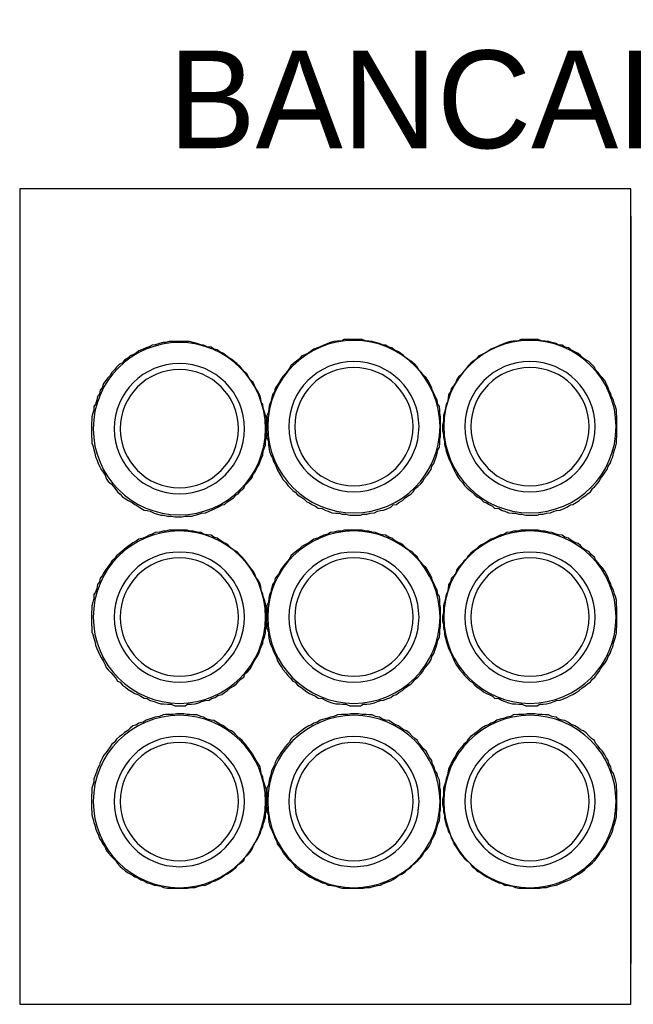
# Model space of a CAD drawing. Header units: millimetres. Extents: x 335 to 739275, y -1 to 84.
# Tile 63 of 71: x 392.65 to 393.85, y 31.76 to 33.68. Entities that reach past the tile are written whole.
import ezdxf

# ---------------------------------------------------------------- set-up
doc = ezdxf.new("R2010")
doc.units = ezdxf.units.MM
doc.header["$MEASUREMENT"] = 0
doc.styles.add('CenturyGothic', font='GOTHIC.TTF')

msp = doc.modelspace()

# ---------------------------------------------------------------- linework, layer by layer
at = {"color": 7}
for p, q in [((393.8427, 33.3497), (392.6487, 33.3497)), ((392.6487, 33.3497), (392.6487, 31.7577)), ((393.8427, 31.7577), (393.8427, 33.3497)), ((393.8427, 33.2967), (393.8427, 31.8377)), ((392.6487, 31.7577), (393.8427, 31.7577))]:
    msp.add_line(p, q, dxfattribs=at)
at = {"color": 7, "linetype": 'Continuous'}
for points in [[(393.1307, 32.8817), (393.1307, 32.8887), (393.1307, 32.8967), (393.1307, 32.9017), (393.1287, 32.9077), (393.1267, 32.9137), (393.1247, 32.9217), (393.1237, 32.9287), (393.1207, 32.9337), (393.1197, 32.9407), (393.1187, 32.9457), (393.1147, 32.9537), (393.1107, 32.9597), (393.1077, 32.9657), (393.1047, 32.9717), (393.0997, 32.9767), (393.0967, 32.9817), (393.0927, 32.9887), (393.0877, 32.9927), (393.0837, 32.9977), (393.0787, 33.0037), (393.0727, 33.0087), (393.0677, 33.0127), (393.0627, 33.0177), (393.0567, 33.0207), (393.0517, 33.0247), (393.0467, 33.0287), (393.0397, 33.0317), (393.0347, 33.0357), (393.0277, 33.0367), (393.0227, 33.0407), (393.0147, 33.0417), (393.0077, 33.0447), (393.0027, 33.0457), (392.9957, 33.0477), (392.9877, 33.0497), (392.9807, 33.0517), (392.9757, 33.0517), (392.9697, 33.0517), (392.9617, 33.0517), (392.9557, 33.0517), (392.9487, 33.0517), (392.9407, 33.0517), (392.9337, 33.0497), (392.9287, 33.0497), (392.9217, 33.0477), (392.9137, 33.0457), (392.9077, 33.0447), (392.9017, 33.0417), (392.8957, 33.0397), (392.8897, 33.0367), (392.8817, 33.0337), (392.8767, 33.0297), (392.8697, 33.0257), (392.8647, 33.0237), (392.8597, 33.0197), (392.8537, 33.0157), (392.8487, 33.0097), (392.8437, 33.0077), (392.8377, 33.0017), (392.8337, 32.9967), (392.8287, 32.9917), (392.8257, 32.9857), (392.8207, 32.9807), (392.8167, 32.9757), (392.8127, 32.9697), (392.8097, 32.9617), (392.8057, 32.9567), (392.8047, 32.9497), (392.8007, 32.9447), (392.7997, 32.9377), (392.7967, 32.9297), (392.7937, 32.9247), (392.7937, 32.9177), (392.7917, 32.9117), (392.7897, 32.9047), (392.7897, 32.8987), (392.7887, 32.8927), (392.7887, 32.8857), (392.7887, 32.8817)], [(393.4707, 32.8857), (393.4707, 32.8927), (393.4707, 32.8977), (393.4707, 32.9047), (393.4697, 32.9117), (393.4697, 32.9177), (393.4687, 32.9247), (393.4657, 32.9297), (393.4647, 32.9377), (393.4607, 32.9447), (393.4587, 32.9497), (393.4547, 32.9567), (393.4537, 32.9617), (393.4497, 32.9697), (393.4467, 32.9757), (393.4427, 32.9807), (393.4377, 32.9857), (393.4337, 32.9917), (393.4287, 32.9967), (393.4257, 33.0017), (393.4207, 33.0077), (393.4147, 33.0127), (393.4097, 33.0157), (393.4047, 33.0197), (393.3987, 33.0247), (393.3937, 33.0287), (393.3887, 33.0317), (393.3807, 33.0357), (393.3757, 33.0397), (393.3697, 33.0407), (393.3637, 33.0447), (393.3577, 33.0457), (393.3517, 33.0477), (393.3437, 33.0497), (393.3377, 33.0517), (393.3307, 33.0527), (393.3257, 33.0527), (393.3177, 33.0557), (393.3107, 33.0557), (393.3037, 33.0557), (393.2957, 33.0557), (393.2897, 33.0557), (393.2827, 33.0557), (393.2777, 33.0527), (393.2697, 33.0527), (393.2627, 33.0517), (393.2557, 33.0497), (393.2507, 33.0477), (393.2427, 33.0447), (393.2357, 33.0417), (393.2307, 33.0397), (393.2237, 33.0367), (393.2187, 33.0337), (393.2137, 33.0297), (393.2057, 33.0257), (393.1997, 33.0237), (393.1947, 33.0177), (393.1897, 33.0137), (393.1837, 33.0087), (393.1787, 33.0047), (393.1757, 32.9997), (393.1717, 32.9937), (393.1677, 32.9887), (393.1627, 32.9837), (393.1587, 32.9777), (393.1557, 32.9717), (393.1517, 32.9657), (393.1477, 32.9607), (393.1467, 32.9537), (393.1427, 32.9487), (393.1407, 32.9407), (393.1397, 32.9337), (393.1367, 32.9287), (393.1357, 32.9217), (393.1347, 32.9137), (393.1317, 32.9077), (393.1317, 32.9017), (393.1317, 32.8967), (393.1307, 32.8887), (393.1307, 32.8857)], [(393.8157, 32.8857), (393.8157, 32.8927), (393.8157, 32.8977), (393.8157, 32.9047), (393.8147, 32.9117), (393.8147, 32.9177), (393.8127, 32.9247), (393.8107, 32.9297), (393.8087, 32.9377), (393.8047, 32.9447), (393.8037, 32.9497), (393.7997, 32.9567), (393.7987, 32.9617), (393.7947, 32.9697), (393.7917, 32.9757), (393.7877, 32.9807), (393.7827, 32.9857), (393.7787, 32.9917), (393.7737, 32.9967), (393.7717, 33.0017), (393.7657, 33.0077), (393.7607, 33.0127), (393.7557, 33.0157), (393.7497, 33.0197), (393.7447, 33.0247), (393.7397, 33.0287), (393.7337, 33.0317), (393.7257, 33.0357), (393.7207, 33.0397), (393.7137, 33.0407), (393.7087, 33.0447), (393.7017, 33.0457), (393.6967, 33.0477), (393.6887, 33.0497), (393.6817, 33.0517), (393.6757, 33.0527), (393.6697, 33.0527), (393.6617, 33.0557), (393.6557, 33.0557), (393.6487, 33.0557), (393.6407, 33.0557), (393.6337, 33.0557), (393.6277, 33.0557), (393.6217, 33.0527), (393.6137, 33.0527), (393.6077, 33.0517), (393.6007, 33.0497), (393.5957, 33.0477), (393.5877, 33.0447), (393.5807, 33.0417), (393.5757, 33.0397), (393.5697, 33.0367), (393.5647, 33.0337), (393.5587, 33.0297), (393.5507, 33.0257), (393.5457, 33.0237), (393.5407, 33.0177), (393.5347, 33.0137), (393.5297, 33.0087), (393.5247, 33.0047), (393.5217, 32.9997), (393.5167, 32.9937), (393.5127, 32.9887), (393.5067, 32.9837), (393.5027, 32.9777), (393.5007, 32.9717), (393.4967, 32.9657), (393.4927, 32.9607), (393.4907, 32.9537), (393.4867, 32.9487), (393.4857, 32.9407), (393.4847, 32.9337), (393.4817, 32.9287), (393.4807, 32.9217), (393.4787, 32.9137), (393.4767, 32.9077), (393.4767, 32.9017), (393.4767, 32.8967), (393.4747, 32.8887), (393.4747, 32.8857)], [(392.7887, 32.8817), (392.7887, 32.8747), (392.7887, 32.8667), (392.7897, 32.8607), (392.7897, 32.8537), (392.7917, 32.8487), (392.7937, 32.8407), (392.7957, 32.8337), (392.7967, 32.8267), (392.7997, 32.8217), (392.8017, 32.8137), (392.8047, 32.8087), (392.8077, 32.8017), (392.8117, 32.7967), (392.8157, 32.7907), (392.8177, 32.7847), (392.8217, 32.7787), (392.8277, 32.7737), (392.8317, 32.7687), (392.8367, 32.7627), (392.8397, 32.7587), (392.8447, 32.7537), (392.8497, 32.7487), (392.8557, 32.7447), (392.8607, 32.7417), (392.8687, 32.7377), (392.8737, 32.7337), (392.8797, 32.7307), (392.8857, 32.7267), (392.8917, 32.7227), (392.8977, 32.7217), (392.9037, 32.7207), (392.9117, 32.7167), (392.9177, 32.7147), (392.9247, 32.7127), (392.9297, 32.7127), (392.9377, 32.7107), (392.9447, 32.7107), (392.9517, 32.7097), (392.9597, 32.7097), (392.9657, 32.7097), (392.9717, 32.7107), (392.9767, 32.7107), (392.9847, 32.7107), (392.9917, 32.7127), (392.9987, 32.7147), (393.0037, 32.7167), (393.0117, 32.7177), (393.0187, 32.7207), (393.0237, 32.7227), (393.0307, 32.7257), (393.0357, 32.7287), (393.0437, 32.7327), (393.0487, 32.7337), (393.0547, 32.7387), (393.0607, 32.7427), (393.0667, 32.7467), (393.0717, 32.7527), (393.0757, 32.7547), (393.0807, 32.7607), (393.0867, 32.7657), (393.0887, 32.7707), (393.0947, 32.7767), (393.0987, 32.7817), (393.1027, 32.7867), (393.1047, 32.7927), (393.1087, 32.7977), (393.1127, 32.8057), (393.1157, 32.8107), (393.1187, 32.8177), (393.1207, 32.8227), (393.1237, 32.8297), (393.1247, 32.8377), (393.1267, 32.8447), (393.1287, 32.8497), (393.1287, 32.8567), (393.1307, 32.8647), (393.1307, 32.8707), (393.1307, 32.8777), (393.1307, 32.8817)], [(393.1307, 32.8857), (393.1307, 32.8777), (393.1317, 32.8707), (393.1317, 32.8647), (393.1347, 32.8567), (393.1347, 32.8507), (393.1357, 32.8447), (393.1367, 32.8377), (393.1397, 32.8297), (393.1427, 32.8247), (393.1447, 32.8177), (393.1477, 32.8127), (393.1507, 32.8057), (393.1527, 32.8007), (393.1567, 32.7927), (393.1607, 32.7867), (393.1637, 32.7817), (393.1687, 32.7767), (393.1727, 32.7707), (393.1777, 32.7657), (393.1827, 32.7607), (393.1867, 32.7577), (393.1917, 32.7527), (393.1977, 32.7487), (393.2037, 32.7447), (393.2097, 32.7387), (393.2147, 32.7367), (393.2197, 32.7337), (393.2267, 32.7307), (393.2317, 32.7267), (393.2397, 32.7257), (393.2467, 32.7217), (393.2517, 32.7207), (393.2587, 32.7177), (393.2667, 32.7167), (393.2737, 32.7167), (393.2787, 32.7147), (393.2857, 32.7147), (393.2937, 32.7127), (393.2997, 32.7127), (393.3067, 32.7127), (393.3147, 32.7127), (393.3197, 32.7147), (393.3267, 32.7147), (393.3337, 32.7167), (393.3417, 32.7177), (393.3477, 32.7207), (393.3537, 32.7217), (393.3597, 32.7227), (393.3677, 32.7257), (393.3737, 32.7287), (393.3787, 32.7327), (393.3847, 32.7337), (393.3897, 32.7377), (393.3967, 32.7417), (393.4017, 32.7467), (393.4067, 32.7497), (393.4127, 32.7537), (393.4177, 32.7587), (393.4217, 32.7647), (393.4267, 32.7687), (393.4327, 32.7737), (393.4367, 32.7787), (393.4387, 32.7847), (393.4447, 32.7907), (393.4487, 32.7967), (393.4527, 32.8017), (393.4537, 32.8087), (393.4577, 32.8137), (393.4607, 32.8217), (393.4627, 32.8267), (393.4647, 32.8337), (393.4657, 32.8407), (393.4687, 32.8457), (393.4697, 32.8537), (393.4697, 32.8607), (393.4707, 32.8667), (393.4707, 32.8747), (393.4707, 32.8817), (393.4707, 32.8857)], [(393.4747, 32.8857), (393.4747, 32.8777), (393.4767, 32.8707), (393.4767, 32.8647), (393.4787, 32.8567), (393.4787, 32.8507), (393.4807, 32.8447), (393.4817, 32.8377), (393.4847, 32.8297), (393.4867, 32.8247), (393.4897, 32.8177), (393.4927, 32.8127), (393.4947, 32.8057), (393.4977, 32.8007), (393.5017, 32.7927), (393.5057, 32.7867), (393.5087, 32.7817), (393.5137, 32.7767), (393.5177, 32.7707), (393.5227, 32.7657), (393.5287, 32.7607), (393.5327, 32.7577), (393.5377, 32.7527), (393.5427, 32.7487), (393.5497, 32.7447), (393.5547, 32.7387), (393.5607, 32.7367), (393.5657, 32.7337), (393.5727, 32.7307), (393.5767, 32.7267), (393.5847, 32.7257), (393.5917, 32.7217), (393.5967, 32.7207), (393.6037, 32.7177), (393.6117, 32.7167), (393.6177, 32.7167), (393.6237, 32.7147), (393.6297, 32.7147), (393.6377, 32.7127), (393.6447, 32.7127), (393.6517, 32.7127), (393.6597, 32.7127), (393.6647, 32.7147), (393.6717, 32.7147), (393.6777, 32.7167), (393.6857, 32.7177), (393.6927, 32.7207), (393.6977, 32.7217), (393.7047, 32.7227), (393.7127, 32.7257), (393.7177, 32.7287), (393.7247, 32.7327), (393.7297, 32.7337), (393.7357, 32.7377), (393.7417, 32.7417), (393.7477, 32.7467), (393.7527, 32.7497), (393.7577, 32.7537), (393.7637, 32.7587), (393.7677, 32.7647), (393.7727, 32.7687), (393.7767, 32.7737), (393.7807, 32.7787), (393.7837, 32.7847), (393.7887, 32.7907), (393.7927, 32.7967), (393.7967, 32.8017), (393.7987, 32.8087), (393.8027, 32.8137), (393.8047, 32.8217), (393.8077, 32.8267), (393.8087, 32.8337), (393.8107, 32.8407), (393.8127, 32.8457), (393.8147, 32.8537), (393.8147, 32.8607), (393.8157, 32.8667), (393.8157, 32.8747), (393.8157, 32.8817), (393.8157, 32.8857)], [(393.1307, 32.5137), (393.1307, 32.5197), (393.1307, 32.5257), (393.1307, 32.5317), (393.1287, 32.5397), (393.1267, 32.5467), (393.1247, 32.5537), (393.1237, 32.5587), (393.1207, 32.5667), (393.1197, 32.5737), (393.1187, 32.5787), (393.1147, 32.5857), (393.1107, 32.5907), (393.1077, 32.5987), (393.1047, 32.6037), (393.0997, 32.6097), (393.0967, 32.6147), (393.0927, 32.6197), (393.0877, 32.6257), (393.0837, 32.6307), (393.0787, 32.6357), (393.0727, 32.6417), (393.0677, 32.6437), (393.0627, 32.6477), (393.0567, 32.6537), (393.0517, 32.6577), (393.0467, 32.6597), (393.0397, 32.6637), (393.0347, 32.6677), (393.0277, 32.6697), (393.0227, 32.6737), (393.0147, 32.6747), (393.0077, 32.6757), (393.0027, 32.6787), (392.9957, 32.6797), (392.9877, 32.6817), (392.9807, 32.6817), (392.9757, 32.6837), (392.9697, 32.6837), (392.9617, 32.6837), (392.9557, 32.6837), (392.9487, 32.6837), (392.9407, 32.6837), (392.9337, 32.6817), (392.9287, 32.6817), (392.9217, 32.6797), (392.9137, 32.6787), (392.9077, 32.6757), (392.9017, 32.6737), (392.8957, 32.6707), (392.8897, 32.6677), (392.8817, 32.6657), (392.8767, 32.6627), (392.8697, 32.6587), (392.8647, 32.6547), (392.8597, 32.6517), (392.8537, 32.6467), (392.8487, 32.6427), (392.8437, 32.6377), (392.8377, 32.6337), (392.8337, 32.6277), (392.8287, 32.6227), (392.8257, 32.6177), (392.8207, 32.6117), (392.8167, 32.6067), (392.8127, 32.5997), (392.8097, 32.5947), (392.8057, 32.5897), (392.8047, 32.5827), (392.8007, 32.5777), (392.7997, 32.5697), (392.7967, 32.5627), (392.7937, 32.5577), (392.7937, 32.5507), (392.7917, 32.5427), (392.7897, 32.5357), (392.7897, 32.5297), (392.7887, 32.5237), (392.7887, 32.5157), (392.7887, 32.5137)], [(393.4707, 32.5137), (393.4707, 32.5197), (393.4707, 32.5257), (393.4707, 32.5317), (393.4697, 32.5397), (393.4697, 32.5467), (393.4687, 32.5537), (393.4657, 32.5587), (393.4647, 32.5667), (393.4607, 32.5737), (393.4587, 32.5787), (393.4547, 32.5857), (393.4537, 32.5907), (393.4497, 32.5987), (393.4467, 32.6037), (393.4427, 32.6097), (393.4377, 32.6147), (393.4337, 32.6197), (393.4287, 32.6257), (393.4257, 32.6307), (393.4207, 32.6357), (393.4147, 32.6417), (393.4097, 32.6437), (393.4047, 32.6477), (393.3987, 32.6537), (393.3937, 32.6577), (393.3887, 32.6597), (393.3807, 32.6637), (393.3757, 32.6677), (393.3697, 32.6697), (393.3637, 32.6737), (393.3577, 32.6747), (393.3517, 32.6757), (393.3437, 32.6787), (393.3377, 32.6797), (393.3307, 32.6817), (393.3257, 32.6817), (393.3177, 32.6837), (393.3107, 32.6837), (393.3037, 32.6837), (393.2957, 32.6837), (393.2897, 32.6837), (393.2827, 32.6837), (393.2777, 32.6817), (393.2697, 32.6817), (393.2627, 32.6797), (393.2557, 32.6787), (393.2507, 32.6757), (393.2427, 32.6737), (393.2357, 32.6707), (393.2307, 32.6677), (393.2237, 32.6657), (393.2187, 32.6627), (393.2137, 32.6587), (393.2057, 32.6547), (393.1997, 32.6517), (393.1947, 32.6467), (393.1897, 32.6427), (393.1837, 32.6377), (393.1787, 32.6337), (393.1757, 32.6277), (393.1717, 32.6227), (393.1677, 32.6177), (393.1627, 32.6117), (393.1587, 32.6067), (393.1557, 32.5997), (393.1517, 32.5947), (393.1477, 32.5897), (393.1467, 32.5827), (393.1427, 32.5777), (393.1407, 32.5697), (393.1397, 32.5627), (393.1367, 32.5577), (393.1357, 32.5507), (393.1347, 32.5427), (393.1317, 32.5357), (393.1317, 32.5297), (393.1317, 32.5237), (393.1307, 32.5157), (393.1307, 32.5137)], [(393.8157, 32.5137), (393.8157, 32.5197), (393.8157, 32.5257), (393.8157, 32.5317), (393.8147, 32.5397), (393.8147, 32.5467), (393.8127, 32.5537), (393.8107, 32.5587), (393.8087, 32.5667), (393.8047, 32.5737), (393.8037, 32.5787), (393.7997, 32.5857), (393.7987, 32.5907), (393.7947, 32.5987), (393.7917, 32.6037), (393.7877, 32.6097), (393.7827, 32.6147), (393.7787, 32.6197), (393.7737, 32.6257), (393.7717, 32.6307), (393.7657, 32.6357), (393.7607, 32.6417), (393.7557, 32.6437), (393.7497, 32.6477), (393.7447, 32.6537), (393.7397, 32.6577), (393.7337, 32.6597), (393.7257, 32.6637), (393.7207, 32.6677), (393.7137, 32.6697), (393.7087, 32.6737), (393.7017, 32.6747), (393.6967, 32.6757), (393.6887, 32.6787), (393.6817, 32.6797), (393.6757, 32.6817), (393.6697, 32.6817), (393.6617, 32.6837), (393.6557, 32.6837), (393.6487, 32.6837), (393.6407, 32.6837), (393.6337, 32.6837), (393.6277, 32.6837), (393.6217, 32.6817), (393.6137, 32.6817), (393.6077, 32.6797), (393.6007, 32.6787), (393.5957, 32.6757), (393.5877, 32.6737), (393.5807, 32.6707), (393.5757, 32.6677), (393.5697, 32.6657), (393.5647, 32.6627), (393.5587, 32.6587), (393.5507, 32.6547), (393.5457, 32.6517), (393.5407, 32.6467), (393.5347, 32.6427), (393.5297, 32.6377), (393.5247, 32.6337), (393.5217, 32.6277), (393.5167, 32.6227), (393.5127, 32.6177), (393.5067, 32.6117), (393.5027, 32.6067), (393.5007, 32.5997), (393.4967, 32.5947), (393.4927, 32.5897), (393.4907, 32.5827), (393.4867, 32.5777), (393.4857, 32.5697), (393.4847, 32.5627), (393.4817, 32.5577), (393.4807, 32.5507), (393.4787, 32.5427), (393.4767, 32.5357), (393.4767, 32.5297), (393.4767, 32.5237), (393.4747, 32.5157), (393.4747, 32.5137)], [(392.7887, 32.5137), (392.7887, 32.5057), (392.7887, 32.4997), (392.7897, 32.4927), (392.7897, 32.4847), (392.7917, 32.4797), (392.7937, 32.4727), (392.7957, 32.4667), (392.7967, 32.4587), (392.7997, 32.4527), (392.8017, 32.4467), (392.8047, 32.4407), (392.8077, 32.4347), (392.8117, 32.4287), (392.8157, 32.4207), (392.8177, 32.4157), (392.8217, 32.4107), (392.8277, 32.4047), (392.8317, 32.3997), (392.8367, 32.3947), (392.8397, 32.3887), (392.8447, 32.3867), (392.8497, 32.3807), (392.8557, 32.3767), (392.8607, 32.3727), (392.8687, 32.3677), (392.8737, 32.3647), (392.8797, 32.3627), (392.8857, 32.3597), (392.8917, 32.3557), (392.8977, 32.3547), (392.9037, 32.3507), (392.9117, 32.3487), (392.9177, 32.3467), (392.9247, 32.3447), (392.9297, 32.3447), (392.9377, 32.3437), (392.9447, 32.3437), (392.9517, 32.3407), (392.9597, 32.3407), (392.9657, 32.3407), (392.9717, 32.3407), (392.9767, 32.3437), (392.9847, 32.3437), (392.9917, 32.3447), (392.9987, 32.3467), (393.0037, 32.3487), (393.0117, 32.3507), (393.0187, 32.3517), (393.0237, 32.3547), (393.0307, 32.3567), (393.0357, 32.3607), (393.0437, 32.3627), (393.0487, 32.3667), (393.0547, 32.3707), (393.0607, 32.3757), (393.0667, 32.3787), (393.0717, 32.3827), (393.0757, 32.3877), (393.0807, 32.3927), (393.0867, 32.3967), (393.0887, 32.4027), (393.0947, 32.4077), (393.0987, 32.4127), (393.1027, 32.4197), (393.1047, 32.4247), (393.1087, 32.4307), (393.1127, 32.4367), (393.1157, 32.4427), (393.1187, 32.4507), (393.1207, 32.4557), (393.1237, 32.4627), (393.1247, 32.4687), (393.1267, 32.4747), (393.1287, 32.4827), (393.1287, 32.4887), (393.1307, 32.4957), (393.1307, 32.5037), (393.1307, 32.5097), (393.1307, 32.5137)], [(393.1307, 32.5137), (393.1307, 32.5057), (393.1317, 32.4997), (393.1317, 32.4927), (393.1347, 32.4847), (393.1347, 32.4797), (393.1357, 32.4727), (393.1367, 32.4667), (393.1397, 32.4587), (393.1427, 32.4527), (393.1447, 32.4467), (393.1477, 32.4407), (393.1507, 32.4347), (393.1527, 32.4287), (393.1567, 32.4207), (393.1607, 32.4157), (393.1637, 32.4107), (393.1687, 32.4047), (393.1727, 32.3997), (393.1777, 32.3947), (393.1827, 32.3887), (393.1867, 32.3867), (393.1917, 32.3807), (393.1977, 32.3767), (393.2037, 32.3727), (393.2097, 32.3677), (393.2147, 32.3647), (393.2197, 32.3627), (393.2267, 32.3597), (393.2317, 32.3557), (393.2397, 32.3547), (393.2467, 32.3507), (393.2517, 32.3487), (393.2587, 32.3467), (393.2667, 32.3447), (393.2737, 32.3447), (393.2787, 32.3437), (393.2857, 32.3437), (393.2937, 32.3407), (393.2997, 32.3407), (393.3067, 32.3407), (393.3147, 32.3407), (393.3197, 32.3437), (393.3267, 32.3437), (393.3337, 32.3447), (393.3417, 32.3467), (393.3477, 32.3487), (393.3537, 32.3507), (393.3597, 32.3517), (393.3677, 32.3547), (393.3737, 32.3567), (393.3787, 32.3607), (393.3847, 32.3627), (393.3897, 32.3667), (393.3967, 32.3707), (393.4017, 32.3757), (393.4067, 32.3787), (393.4127, 32.3827), (393.4177, 32.3877), (393.4217, 32.3927), (393.4267, 32.3967), (393.4327, 32.4027), (393.4367, 32.4077), (393.4387, 32.4127), (393.4447, 32.4197), (393.4487, 32.4247), (393.4527, 32.4307), (393.4537, 32.4367), (393.4577, 32.4427), (393.4607, 32.4507), (393.4627, 32.4557), (393.4647, 32.4627), (393.4657, 32.4687), (393.4687, 32.4747), (393.4697, 32.4827), (393.4697, 32.4887), (393.4707, 32.4957), (393.4707, 32.5037), (393.4707, 32.5097), (393.4707, 32.5137)], [(393.4747, 32.5137), (393.4747, 32.5057), (393.4767, 32.4997), (393.4767, 32.4927), (393.4787, 32.4847), (393.4787, 32.4797), (393.4807, 32.4727), (393.4817, 32.4667), (393.4847, 32.4587), (393.4867, 32.4527), (393.4897, 32.4467), (393.4927, 32.4407), (393.4947, 32.4347), (393.4977, 32.4287), (393.5017, 32.4207), (393.5057, 32.4157), (393.5087, 32.4107), (393.5137, 32.4047), (393.5177, 32.3997), (393.5227, 32.3947), (393.5287, 32.3887), (393.5327, 32.3867), (393.5377, 32.3807), (393.5427, 32.3767), (393.5497, 32.3727), (393.5547, 32.3677), (393.5607, 32.3647), (393.5657, 32.3627), (393.5727, 32.3597), (393.5767, 32.3557), (393.5847, 32.3547), (393.5917, 32.3507), (393.5967, 32.3487), (393.6037, 32.3467), (393.6117, 32.3447), (393.6177, 32.3447), (393.6237, 32.3437), (393.6297, 32.3437), (393.6377, 32.3407), (393.6447, 32.3407), (393.6517, 32.3407), (393.6597, 32.3407), (393.6647, 32.3437), (393.6717, 32.3437), (393.6777, 32.3447), (393.6857, 32.3467), (393.6927, 32.3487), (393.6977, 32.3507), (393.7047, 32.3517), (393.7127, 32.3547), (393.7177, 32.3567), (393.7247, 32.3607), (393.7297, 32.3627), (393.7357, 32.3667), (393.7417, 32.3707), (393.7477, 32.3757), (393.7527, 32.3787), (393.7577, 32.3827), (393.7637, 32.3877), (393.7677, 32.3927), (393.7727, 32.3967), (393.7767, 32.4027), (393.7807, 32.4077), (393.7837, 32.4127), (393.7887, 32.4197), (393.7927, 32.4247), (393.7967, 32.4307), (393.7987, 32.4367), (393.8027, 32.4427), (393.8047, 32.4507), (393.8077, 32.4557), (393.8087, 32.4627), (393.8107, 32.4687), (393.8127, 32.4747), (393.8147, 32.4827), (393.8147, 32.4887), (393.8157, 32.4957), (393.8157, 32.5037), (393.8157, 32.5097), (393.8157, 32.5137)], [(393.1307, 32.1537), (393.1307, 32.1607), (393.1307, 32.1687), (393.1307, 32.1757), (393.1287, 32.1817), (393.1267, 32.1877), (393.1247, 32.1957), (393.1237, 32.2017), (393.1207, 32.2087), (393.1197, 32.2137), (393.1187, 32.2217), (393.1147, 32.2277), (393.1107, 32.2337), (393.1077, 32.2397), (393.1047, 32.2447), (393.0997, 32.2517), (393.0967, 32.2567), (393.0927, 32.2617), (393.0877, 32.2677), (393.0837, 32.2727), (393.0787, 32.2767), (393.0727, 32.2817), (393.0677, 32.2877), (393.0627, 32.2917), (393.0567, 32.2937), (393.0517, 32.2977), (393.0467, 32.3017), (393.0397, 32.3047), (393.0347, 32.3077), (393.0277, 32.3117), (393.0227, 32.3127), (393.0147, 32.3147), (393.0077, 32.3187), (393.0027, 32.3197), (392.9957, 32.3227), (392.9877, 32.3227), (392.9807, 32.3237), (392.9757, 32.3237), (392.9697, 32.3247), (392.9617, 32.3247), (392.9557, 32.3247), (392.9487, 32.3237), (392.9407, 32.3237), (392.9337, 32.3237), (392.9287, 32.3227), (392.9217, 32.3197), (392.9137, 32.3187), (392.9077, 32.3167), (392.9017, 32.3147), (392.8957, 32.3127), (392.8897, 32.3087), (392.8817, 32.3067), (392.8767, 32.3037), (392.8697, 32.3017), (392.8647, 32.2967), (392.8597, 32.2927), (392.8537, 32.2887), (392.8487, 32.2837), (392.8437, 32.2807), (392.8377, 32.2757), (392.8337, 32.2697), (392.8287, 32.2657), (392.8257, 32.2607), (392.8207, 32.2537), (392.8167, 32.2487), (392.8127, 32.2437), (392.8097, 32.2377), (392.8057, 32.2297), (392.8047, 32.2247), (392.8007, 32.2177), (392.7997, 32.2127), (392.7967, 32.2057), (392.7937, 32.1977), (392.7937, 32.1917), (392.7917, 32.1857), (392.7897, 32.1797), (392.7897, 32.1717), (392.7887, 32.1647), (392.7887, 32.1577), (392.7887, 32.1537)], [(393.4707, 32.1537), (393.4707, 32.1607), (393.4707, 32.1687), (393.4707, 32.1757), (393.4697, 32.1817), (393.4697, 32.1877), (393.4687, 32.1957), (393.4657, 32.2017), (393.4647, 32.2087), (393.4607, 32.2137), (393.4587, 32.2217), (393.4547, 32.2277), (393.4537, 32.2337), (393.4497, 32.2397), (393.4467, 32.2447), (393.4427, 32.2517), (393.4377, 32.2567), (393.4337, 32.2617), (393.4287, 32.2677), (393.4257, 32.2727), (393.4207, 32.2767), (393.4147, 32.2817), (393.4097, 32.2877), (393.4047, 32.2917), (393.3987, 32.2937), (393.3937, 32.2977), (393.3887, 32.3017), (393.3807, 32.3047), (393.3757, 32.3077), (393.3697, 32.3117), (393.3637, 32.3127), (393.3577, 32.3147), (393.3517, 32.3187), (393.3437, 32.3197), (393.3377, 32.3227), (393.3307, 32.3227), (393.3257, 32.3237), (393.3177, 32.3237), (393.3107, 32.3247), (393.3037, 32.3247), (393.2957, 32.3247), (393.2897, 32.3237), (393.2827, 32.3237), (393.2777, 32.3237), (393.2697, 32.3227), (393.2627, 32.3197), (393.2557, 32.3187), (393.2507, 32.3167), (393.2427, 32.3147), (393.2357, 32.3127), (393.2307, 32.3087), (393.2237, 32.3067), (393.2187, 32.3037), (393.2137, 32.3017), (393.2057, 32.2967), (393.1997, 32.2927), (393.1947, 32.2887), (393.1897, 32.2837), (393.1837, 32.2807), (393.1787, 32.2757), (393.1757, 32.2697), (393.1717, 32.2657), (393.1677, 32.2607), (393.1627, 32.2537), (393.1587, 32.2487), (393.1557, 32.2437), (393.1517, 32.2377), (393.1477, 32.2297), (393.1467, 32.2247), (393.1427, 32.2177), (393.1407, 32.2127), (393.1397, 32.2057), (393.1367, 32.1977), (393.1357, 32.1917), (393.1347, 32.1857), (393.1317, 32.1797), (393.1317, 32.1717), (393.1317, 32.1647), (393.1307, 32.1577), (393.1307, 32.1537)], [(393.8157, 32.1537), (393.8157, 32.1607), (393.8157, 32.1687), (393.8157, 32.1757), (393.8147, 32.1817), (393.8147, 32.1877), (393.8127, 32.1957), (393.8107, 32.2017), (393.8087, 32.2087), (393.8047, 32.2137), (393.8037, 32.2217), (393.7997, 32.2277), (393.7987, 32.2337), (393.7947, 32.2397), (393.7917, 32.2447), (393.7877, 32.2517), (393.7827, 32.2567), (393.7787, 32.2617), (393.7737, 32.2677), (393.7717, 32.2727), (393.7657, 32.2767), (393.7607, 32.2817), (393.7557, 32.2877), (393.7497, 32.2917), (393.7447, 32.2937), (393.7397, 32.2977), (393.7337, 32.3017), (393.7257, 32.3047), (393.7207, 32.3077), (393.7137, 32.3117), (393.7087, 32.3127), (393.7017, 32.3147), (393.6967, 32.3187), (393.6887, 32.3197), (393.6817, 32.3227), (393.6757, 32.3227), (393.6697, 32.3237), (393.6617, 32.3237), (393.6557, 32.3247), (393.6487, 32.3247), (393.6407, 32.3247), (393.6337, 32.3237), (393.6277, 32.3237), (393.6217, 32.3237), (393.6137, 32.3227), (393.6077, 32.3197), (393.6007, 32.3187), (393.5957, 32.3167), (393.5877, 32.3147), (393.5807, 32.3127), (393.5757, 32.3087), (393.5697, 32.3067), (393.5647, 32.3037), (393.5587, 32.3017), (393.5507, 32.2967), (393.5457, 32.2927), (393.5407, 32.2887), (393.5347, 32.2837), (393.5297, 32.2807), (393.5247, 32.2757), (393.5217, 32.2697), (393.5167, 32.2657), (393.5127, 32.2607), (393.5067, 32.2537), (393.5027, 32.2487), (393.5007, 32.2437), (393.4967, 32.2377), (393.4927, 32.2297), (393.4907, 32.2247), (393.4867, 32.2177), (393.4857, 32.2127), (393.4847, 32.2057), (393.4817, 32.1977), (393.4807, 32.1917), (393.4787, 32.1857), (393.4767, 32.1797), (393.4767, 32.1717), (393.4767, 32.1647), (393.4747, 32.1577), (393.4747, 32.1537)], [(392.7887, 32.1537), (392.7887, 32.1477), (392.7887, 32.1397), (392.7897, 32.1337), (392.7897, 32.1277), (392.7917, 32.1207), (392.7937, 32.1127), (392.7957, 32.1077), (392.7967, 32.1017), (392.7997, 32.0947), (392.8017, 32.0897), (392.8047, 32.0817), (392.8077, 32.0767), (392.8117, 32.0697), (392.8157, 32.0647), (392.8177, 32.0587), (392.8217, 32.0537), (392.8277, 32.0467), (392.8317, 32.0427), (392.8367, 32.0377), (392.8397, 32.0327), (392.8447, 32.0267), (392.8497, 32.0227), (392.8557, 32.0177), (392.8607, 32.0147), (392.8687, 32.0107), (392.8737, 32.0067), (392.8797, 32.0047), (392.8857, 32.0007), (392.8917, 31.9987), (392.8977, 31.9947), (392.9037, 31.9937), (392.9117, 31.9907), (392.9177, 31.9897), (392.9247, 31.9887), (392.9297, 31.9857), (392.9377, 31.9847), (392.9447, 31.9847), (392.9517, 31.9847), (392.9597, 31.9847), (392.9657, 31.9847), (392.9717, 31.9847), (392.9767, 31.9847), (392.9847, 31.9857), (392.9917, 31.9857), (392.9987, 31.9887), (393.0037, 31.9897), (393.0117, 31.9907), (393.0187, 31.9937), (393.0237, 31.9967), (393.0307, 31.9987), (393.0357, 32.0017), (393.0437, 32.0057), (393.0487, 32.0097), (393.0547, 32.0127), (393.0607, 32.0167), (393.0667, 32.0207), (393.0717, 32.0257), (393.0757, 32.0307), (393.0807, 32.0337), (393.0867, 32.0387), (393.0887, 32.0447), (393.0947, 32.0497), (393.0987, 32.0547), (393.1027, 32.0607), (393.1047, 32.0657), (393.1087, 32.0737), (393.1127, 32.0787), (393.1157, 32.0857), (393.1187, 32.0907), (393.1207, 32.0977), (393.1237, 32.1047), (393.1247, 32.1097), (393.1267, 32.1167), (393.1287, 32.1237), (393.1287, 32.1317), (393.1307, 32.1367), (393.1307, 32.1437), (393.1307, 32.1497), (393.1307, 32.1537)], [(393.1307, 32.1537), (393.1307, 32.1477), (393.1317, 32.1397), (393.1317, 32.1337), (393.1347, 32.1277), (393.1347, 32.1207), (393.1357, 32.1127), (393.1367, 32.1077), (393.1397, 32.1017), (393.1427, 32.0947), (393.1447, 32.0897), (393.1477, 32.0817), (393.1507, 32.0767), (393.1527, 32.0697), (393.1567, 32.0647), (393.1607, 32.0587), (393.1637, 32.0537), (393.1687, 32.0467), (393.1727, 32.0427), (393.1777, 32.0377), (393.1827, 32.0327), (393.1867, 32.0267), (393.1917, 32.0227), (393.1977, 32.0177), (393.2037, 32.0147), (393.2097, 32.0107), (393.2147, 32.0067), (393.2197, 32.0047), (393.2267, 32.0007), (393.2317, 31.9987), (393.2397, 31.9947), (393.2467, 31.9937), (393.2517, 31.9907), (393.2587, 31.9897), (393.2667, 31.9887), (393.2737, 31.9857), (393.2787, 31.9847), (393.2857, 31.9847), (393.2937, 31.9847), (393.2997, 31.9847), (393.3067, 31.9847), (393.3147, 31.9847), (393.3197, 31.9847), (393.3267, 31.9857), (393.3337, 31.9857), (393.3417, 31.9887), (393.3477, 31.9897), (393.3537, 31.9907), (393.3597, 31.9937), (393.3677, 31.9967), (393.3737, 31.9987), (393.3787, 32.0017), (393.3847, 32.0057), (393.3897, 32.0097), (393.3967, 32.0127), (393.4017, 32.0167), (393.4067, 32.0207), (393.4127, 32.0257), (393.4177, 32.0307), (393.4217, 32.0337), (393.4267, 32.0387), (393.4327, 32.0447), (393.4367, 32.0497), (393.4387, 32.0547), (393.4447, 32.0607), (393.4487, 32.0657), (393.4527, 32.0737), (393.4537, 32.0787), (393.4577, 32.0857), (393.4607, 32.0907), (393.4627, 32.0977), (393.4647, 32.1047), (393.4657, 32.1097), (393.4687, 32.1167), (393.4697, 32.1237), (393.4697, 32.1317), (393.4707, 32.1367), (393.4707, 32.1437), (393.4707, 32.1497), (393.4707, 32.1537)], [(393.4747, 32.1537), (393.4747, 32.1477), (393.4767, 32.1397), (393.4767, 32.1337), (393.4787, 32.1277), (393.4787, 32.1207), (393.4807, 32.1127), (393.4817, 32.1077), (393.4847, 32.1017), (393.4867, 32.0947), (393.4897, 32.0897), (393.4927, 32.0817), (393.4947, 32.0767), (393.4977, 32.0697), (393.5017, 32.0647), (393.5057, 32.0587), (393.5087, 32.0537), (393.5137, 32.0467), (393.5177, 32.0427), (393.5227, 32.0377), (393.5287, 32.0327), (393.5327, 32.0267), (393.5377, 32.0227), (393.5427, 32.0177), (393.5497, 32.0147), (393.5547, 32.0107), (393.5607, 32.0067), (393.5657, 32.0047), (393.5727, 32.0007), (393.5767, 31.9987), (393.5847, 31.9947), (393.5917, 31.9937), (393.5967, 31.9907), (393.6037, 31.9897), (393.6117, 31.9887), (393.6177, 31.9857), (393.6237, 31.9847), (393.6297, 31.9847), (393.6377, 31.9847), (393.6447, 31.9847), (393.6517, 31.9847), (393.6597, 31.9847), (393.6647, 31.9847), (393.6717, 31.9857), (393.6777, 31.9857), (393.6857, 31.9887), (393.6927, 31.9897), (393.6977, 31.9907), (393.7047, 31.9937), (393.7127, 31.9967), (393.7177, 31.9987), (393.7247, 32.0017), (393.7297, 32.0057), (393.7357, 32.0097), (393.7417, 32.0127), (393.7477, 32.0167), (393.7527, 32.0207), (393.7577, 32.0257), (393.7637, 32.0307), (393.7677, 32.0337), (393.7727, 32.0387), (393.7767, 32.0447), (393.7807, 32.0497), (393.7837, 32.0547), (393.7887, 32.0607), (393.7927, 32.0657), (393.7967, 32.0737), (393.7987, 32.0787), (393.8027, 32.0857), (393.8047, 32.0907), (393.8077, 32.0977), (393.8087, 32.1047), (393.8107, 32.1097), (393.8127, 32.1167), (393.8147, 32.1237), (393.8147, 32.1317), (393.8157, 32.1367), (393.8157, 32.1437), (393.8157, 32.1497), (393.8157, 32.1537)]]:
    msp.add_lwpolyline(points, dxfattribs=at)
for centre, radius, start, end in [((392.9607, 32.8817), 0.1683, 0, 180), ((393.3017, 32.8857), 0.1683, 0, 180), ((393.6457, 32.8857), 0.1683, 0, 180), ((393.3017, 32.8857), 0.1272, 0, 180), ((393.6457, 32.8857), 0.1272, 0, 180), ((392.9607, 32.8817), 0.1272, 0, 180), ((392.9607, 32.8817), 0.1155, 0, 180), ((393.3017, 32.8857), 0.1155, 0, 180), ((393.6457, 32.8857), 0.1155, 0, 180), ((392.9607, 32.8817), 0.1683, 180, 0), ((392.9607, 32.8817), 0.1272, 180, 0), ((392.9607, 32.8817), 0.1155, 180, 0), ((393.3017, 32.8857), 0.1683, 180, 0), ((393.3017, 32.8857), 0.1272, 180, 0), ((393.3017, 32.8857), 0.1155, 180, 0), ((393.6457, 32.8857), 0.1683, 180, 0), ((393.6457, 32.8857), 0.1272, 180, 0), ((393.6457, 32.8857), 0.1155, 180, 0), ((392.9607, 32.5137), 0.1683, 0, 180), ((393.3017, 32.5137), 0.1683, 0, 180), ((393.6457, 32.5137), 0.1683, 0, 180), ((392.9607, 32.5137), 0.1272, 0, 180), ((392.9607, 32.5137), 0.1155, 0, 180), ((393.3017, 32.5137), 0.1272, 0, 180), ((393.3017, 32.5137), 0.1155, 0, 180), ((393.6457, 32.5137), 0.1272, 0, 180), ((393.6457, 32.5137), 0.1155, 0, 180), ((392.9607, 32.5137), 0.1683, 180, 0), ((392.9607, 32.5137), 0.1272, 180, 0), ((392.9607, 32.5137), 0.1155, 180, 0), ((393.3017, 32.5137), 0.1683, 180, 0), ((393.3017, 32.5137), 0.1272, 180, 0), ((393.3017, 32.5137), 0.1155, 180, 0), ((393.6457, 32.5137), 0.1683, 180, 0), ((393.6457, 32.5137), 0.1272, 180, 0), ((393.6457, 32.5137), 0.1155, 180, 0), ((392.9607, 32.1537), 0.1683, 0, 180), ((393.3017, 32.1537), 0.1683, 0, 180), ((393.6457, 32.1537), 0.1683, 0, 180), ((392.9607, 32.1537), 0.1272, 0, 180), ((393.3017, 32.1537), 0.1272, 0, 180), ((393.6457, 32.1537), 0.1272, 0, 180), ((392.9607, 32.1537), 0.1155, 0, 180), ((393.3017, 32.1537), 0.1155, 0, 180), ((393.6457, 32.1537), 0.1155, 0, 180), ((392.9607, 32.1537), 0.1683, 180, 0), ((392.9607, 32.1537), 0.1272, 180, 0), ((392.9607, 32.1537), 0.1155, 180, 0), ((393.3017, 32.1537), 0.1683, 180, 0), ((393.3017, 32.1537), 0.1272, 180, 0), ((393.3017, 32.1537), 0.1155, 180, 0), ((393.6457, 32.1537), 0.1683, 180, 0), ((393.6457, 32.1537), 0.1272, 180, 0), ((393.6457, 32.1537), 0.1155, 180, 0)]:
    msp.add_arc(centre, radius, start, end, dxfattribs=at)

# ---------------------------------------------------------------- texts
at = {"color": 7, "insert": (392.9397, 33.4267), "char_height": 0.190662, "width": 5.311046, "attachment_point": 7, "line_spacing_factor": 0.798, "style": 'CenturyGothic'}
msp.add_mtext('BANCADA DE PRATOS', dxfattribs=at)

doc.saveas('drawing.dxf')
